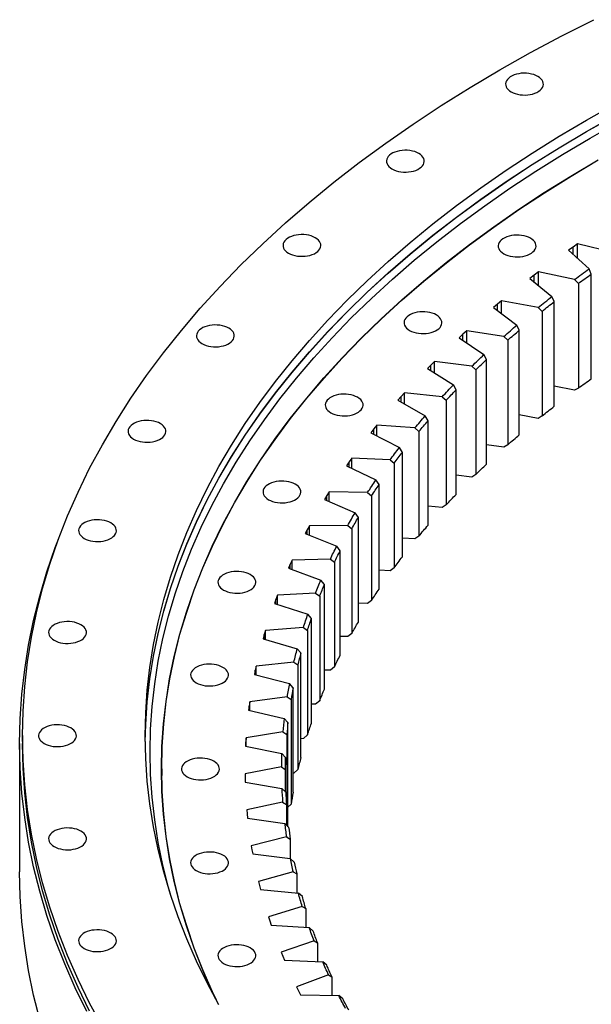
# Model space of a CAD drawing. Header units: millimetres. Extents: x -1618 to 13519, y 35213 to 46774.
# Tile 7 of 12: x 6962 to 7551, y 41018 to 42033. Entities that reach past the tile are written whole.
import ezdxf

# ---------------------------------------------------------------- set-up
doc = ezdxf.new("R2010")
doc.units = ezdxf.units.MM
doc.header["$LTSCALE"] = 50

msp = doc.modelspace()

# ---------------------------------------------------------------- linework, layer by layer
at = {"color": 7, "linetype": 'Continuous', "lineweight": 25}
for p, q in [((7532.6, 41798.6), (7527.9, 41795.4)), ((7537.3, 41801.9), (7532.6, 41798.6)), ((7573.9, 41793.2), (7537.3, 41801.9)), ((7537.3, 41786.8), (7537.3, 41801.9)), ((7527.9, 41795.4), (7549.2, 41776.1)), ((7492.4, 41769.7), (7488, 41766.3)), ((7497, 41773.1), (7492.4, 41769.7)), ((7534.1, 41765.3), (7497, 41773.1)), ((7497, 41759), (7497, 41773.1)), ((7551.4, 41770.8), (7549.2, 41776.1)), ((7551.4, 41663), (7551.4, 41770.8)), ((7488, 41766.3), (7510.8, 41747.6)), ((7534.1, 41765.3), (7538.1, 41761.2)), ((7538.1, 41761.2), (7538.1, 41653.4)), ((7513.2, 41742.4), (7510.8, 41747.6)), ((7454.6, 41739.7), (7450.4, 41736.2)), ((7458.8, 41743.2), (7454.6, 41739.7)), ((7496.6, 41736.4), (7458.8, 41743.2)), ((7458.8, 41729.9), (7458.8, 41743.2)), ((7513.2, 41634.6), (7513.2, 41742.4)), ((7450.4, 41736.2), (7474.6, 41718.2)), ((7496.6, 41736.4), (7500.6, 41732.4)), ((7500.6, 41732.4), (7500.6, 41624.6)), ((7477.1, 41713), (7474.6, 41718.2)), ((7419, 41708.9), (7415.1, 41705.2)), ((7423, 41712.4), (7419, 41708.9)), ((7461.2, 41706.6), (7423, 41712.4)), ((7423, 41699.9), (7423, 41712.4)), ((7461.2, 41706.6), (7465.3, 41702.7)), ((7477.1, 41605.2), (7477.1, 41713)), ((7415.1, 41705.2), (7440.7, 41687.8)), ((7465.3, 41702.7), (7465.3, 41594.9)), ((7443.4, 41682.7), (7440.7, 41687.8)), ((7385.9, 41677.1), (7382.3, 41673.4)), ((7389.6, 41680.8), (7385.9, 41677.1)), ((7428.2, 41675.9), (7389.6, 41680.8)), ((7389.6, 41668.8), (7389.6, 41680.8)), ((7428.2, 41675.9), (7432.3, 41672.1)), ((7443.4, 41574.9), (7443.4, 41682.7)), ((7382.3, 41673.4), (7409.1, 41656.6)), ((7432.3, 41672.1), (7432.3, 41564.3)), ((7412, 41651.6), (7409.1, 41656.6)), ((7358.7, 41648.3), (7355.3, 41644.5)), ((7397.6, 41644.4), (7358.7, 41648.3)), ((7358.7, 41636.9), (7358.7, 41648.3)), ((7412, 41543.8), (7412, 41651.6)), ((7534.1, 41651), (7513.2, 41655.3)), ((7538.1, 41653.4), (7534.1, 41651)), ((7355.3, 41644.5), (7351.9, 41640.7)), ((7351.9, 41640.7), (7380, 41624.7)), ((7397.6, 41644.4), (7401.8, 41640.7)), ((7401.8, 41640.7), (7401.8, 41532.9)), ((7496.6, 41622.1), (7477.1, 41625.6)), ((7330.2, 41615), (7327.1, 41611.2)), ((7369.4, 41612.2), (7330.2, 41615)), ((7330.2, 41604.1), (7330.2, 41615)), ((7383, 41619.7), (7380, 41624.7)), ((7383, 41511.9), (7383, 41619.7)), ((7500.6, 41624.6), (7496.6, 41622.1)), ((7327.1, 41611.2), (7324.1, 41607.3)), ((7324.1, 41607.3), (7353.4, 41592)), ((7369.4, 41612.2), (7373.6, 41608.6)), ((7373.6, 41608.6), (7373.6, 41500.8)), ((7461.2, 41592.3), (7443.4, 41595)), ((7465.3, 41594.9), (7461.2, 41592.3)), ((7356.5, 41587.1), (7353.4, 41592)), ((7356.5, 41479.3), (7356.5, 41587.1)), ((7301.6, 41577.2), (7298.8, 41573.2)), ((7304.4, 41581.1), (7301.6, 41577.2)), ((7343.8, 41579.2), (7304.4, 41581.1)), ((7304.4, 41570.6), (7304.4, 41581.1)), ((7343.8, 41579.2), (7348, 41575.8)), ((7348, 41575.8), (7348, 41468)), ((7298.8, 41573.2), (7329.2, 41558.7)), ((7432.3, 41564.3), (7428.2, 41561.6)), ((7332.5, 41553.8), (7329.2, 41558.7)), ((7428.2, 41561.6), (7412, 41563.6)), ((7281.1, 41546.5), (7278.6, 41542.5)), ((7320.6, 41545.7), (7281.1, 41546.5)), ((7281.1, 41536.4), (7281.1, 41546.5)), ((7320.6, 41545.7), (7324.8, 41542.3)), ((7332.5, 41446.1), (7332.5, 41553.8)), ((7278.6, 41542.5), (7276.2, 41538.5)), ((7276.2, 41538.5), (7307.7, 41524.8)), ((7324.8, 41542.3), (7324.8, 41434.5)), ((7311.1, 41520), (7307.7, 41524.8)), ((7397.6, 41530.1), (7383, 41531.6)), ((7401.8, 41532.9), (7397.6, 41530.1)), ((7311.1, 41412.2), (7311.1, 41520)), ((7258.4, 41507.4), (7256.2, 41503.3)), ((7256.2, 41503.3), (7288.8, 41490.3)), ((7260.6, 41511.4), (7258.4, 41507.4)), ((7300.1, 41511.6), (7260.6, 41511.4)), ((7260.6, 41501.6), (7260.6, 41511.4)), ((7300.1, 41511.6), (7304.3, 41508.3)), ((7304.3, 41508.3), (7304.3, 41400.5)), ((7369.4, 41497.9), (7356.5, 41498.8)), ((7373.6, 41500.8), (7369.4, 41497.9)), ((7292.3, 41485.7), (7288.8, 41490.3)), ((7292.3, 41377.9), (7292.3, 41485.7)), ((7242.7, 41475.8), (7240.8, 41471.7)), ((7282.2, 41477), (7242.7, 41475.8)), ((7242.7, 41466.2), (7242.7, 41475.8)), ((7282.2, 41477), (7286.4, 41473.8)), ((7286.4, 41473.8), (7286.4, 41366)), ((7240.8, 41471.7), (7239, 41467.6)), ((7239, 41467.6), (7272.5, 41455.5)), ((7343.8, 41464.9), (7332.5, 41465.5)), ((7348, 41468), (7343.8, 41464.9)), ((7276.1, 41450.9), (7272.5, 41455.5)), ((7276.1, 41343.1), (7276.1, 41450.9)), ((7226, 41435.6), (7224.6, 41431.4)), ((7227.6, 41439.8), (7226, 41435.6)), ((7267, 41441.9), (7227.6, 41439.8)), ((7227.6, 41430.4), (7227.6, 41439.8)), ((7267, 41441.9), (7271.2, 41438.9)), ((7271.2, 41438.9), (7271.2, 41331.1)), ((7324.8, 41434.5), (7320.6, 41431.4)), ((7224.6, 41431.4), (7258.9, 41420.2)), ((7320.6, 41431.4), (7311.1, 41431.6)), ((7262.6, 41415.7), (7258.9, 41420.2)), ((7262.6, 41308), (7262.6, 41415.7)), ((7215.3, 41403.4), (7214, 41399.2)), ((7254.4, 41406.5), (7215.3, 41403.4)), ((7215.3, 41394.3), (7215.3, 41403.4)), ((7254.4, 41406.5), (7258.6, 41403.6)), ((7258.6, 41403.6), (7258.6, 41295.8)), ((7214, 41399.2), (7212.9, 41395)), ((7212.9, 41395), (7248.1, 41384.6)), ((7300.1, 41397.2), (7292.3, 41397.2)), ((7304.3, 41400.5), (7300.1, 41397.2)), ((7251.8, 41380.3), (7248.1, 41384.6)), ((7251.8, 41272.5), (7251.8, 41380.3)), ((7204.8, 41362.5), (7204, 41358.3)), ((7205.8, 41366.7), (7204.8, 41362.5)), ((7244.6, 41370.9), (7205.8, 41366.7)), ((7205.8, 41357.8), (7205.8, 41366.7)), ((7244.6, 41370.9), (7248.8, 41368)), ((7248.8, 41368), (7248.8, 41260.3)), ((7282.2, 41362.6), (7276.1, 41362.5)), ((7286.4, 41366), (7282.2, 41362.6)), ((7204, 41358.3), (7240, 41348.8)), ((7243.8, 41344.5), (7240, 41348.8)), ((7243.8, 41236.8), (7243.8, 41344.5)), ((7237.6, 41335), (7199.1, 41329.8)), ((7237.6, 41335), (7241.7, 41332.3)), ((7241.7, 41332.3), (7241.7, 41224.5)), ((7271.2, 41331.1), (7267, 41327.6)), ((7198.5, 41325.6), (7197.9, 41321.4)), ((7197.9, 41321.4), (7234.6, 41312.8)), ((7199.1, 41329.8), (7198.5, 41325.6)), ((7199.1, 41321.1), (7199.1, 41329.8)), ((7267, 41327.6), (7262.6, 41327.4)), ((7238.5, 41308.7), (7234.6, 41312.8)), ((7238.5, 41201.3), (7238.5, 41308.7)), ((6964.7, 41295.1), (6964.7, 41286.9)), ((7195.2, 41292.8), (7194.9, 41288.6)), ((7233.3, 41299), (7195.2, 41292.8)), ((7195.2, 41284.2), (7195.2, 41292.8)), ((7233.3, 41299), (7237.3, 41296.3)), ((7237.3, 41296.3), (7237.3, 41202.4)), ((7254.4, 41292.2), (7251.8, 41292)), ((7258.6, 41295.8), (7254.4, 41292.2)), ((6961.7, 41286.9), (6961.7, 41154.6)), ((7194.9, 41288.6), (7194.7, 41284.3)), ((7194.7, 41284.3), (7232, 41276.8)), ((7236, 41272.7), (7232, 41276.8)), ((7236, 41236.9), (7236, 41272.7)), ((7108.2, 41260.8), (7108.2, 41254.2)), ((7231.7, 41262.9), (7194.2, 41255.8)), ((7231.7, 41262.9), (7235.7, 41260.3)), ((7235.7, 41260.3), (7235.7, 41237.1)), ((7248.8, 41260.3), (7244.6, 41256.6)), ((7108.5, 41237.9), (7108.2, 41254.2)), ((7194.2, 41255.8), (7194.2, 41251.5)), ((7194.2, 41251.5), (7194.3, 41247.3)), ((7244.6, 41256.6), (7243.8, 41256.5)), ((7194.3, 41247.3), (7232.1, 41240.6)), ((7236.2, 41236.7), (7232.1, 41240.6)), ((7232.9, 41226.7), (7196, 41218.7)), ((7232.9, 41226.7), (7236.9, 41224.3)), ((7236.9, 41224.3), (7236.9, 41202.8)), ((7241.7, 41224.5), (7238.5, 41221.5)), ((7196, 41218.7), (7196.3, 41214.4)), ((7196.3, 41214.4), (7196.8, 41210.2)), ((7196.8, 41210.2), (7235.1, 41204.6)), ((7239.2, 41200.7), (7235.1, 41204.6)), ((7236.9, 41190.7), (7200.6, 41181.7)), ((7236.9, 41190.7), (7240.8, 41188.4)), ((7200.6, 41181.7), (7201.3, 41177.5)), ((7240.8, 41188.4), (7240.8, 41168.6)), ((7201.3, 41177.5), (7202.1, 41173.3)), ((7202.1, 41173.3), (7240.8, 41168.6)), ((7244.9, 41164.8), (7240.8, 41168.6)), ((7243.7, 41154.8), (7208.1, 41144.9)), ((7243.7, 41154.8), (7247.5, 41152.6)), ((7247.5, 41152.6), (7247.5, 41133)), ((7208.1, 41144.9), (7209.1, 41140.7)), ((7209.1, 41140.7), (7210.2, 41136.5)), ((7210.2, 41136.5), (7249.2, 41132.8)), ((7253.4, 41129.2), (7249.2, 41132.8)), ((7253.2, 41119.1), (7218.4, 41108.3)), ((7253.2, 41119.1), (7256.9, 41117)), ((7218.4, 41108.3), (7219.7, 41104.1)), ((7256.9, 41117), (7256.9, 41097.5)), ((7219.7, 41104.1), (7221.1, 41099.9)), ((7221.1, 41099.9), (7260.4, 41097.3)), ((7264.6, 41093.7), (7260.4, 41097.3)), ((7265.4, 41083.7), (7231.4, 41072)), ((7265.4, 41083.7), (7269, 41081.7)), ((7269, 41081.7), (7269, 41062.3)), ((7231.4, 41072), (7233.1, 41067.9)), ((7233.1, 41067.9), (7234.8, 41063.7)), ((7234.8, 41063.7), (7274.3, 41062.1)), ((7278.5, 41058.6), (7274.3, 41062.1)), ((7280.3, 41048.6), (7247.3, 41036.1)), ((7280.3, 41048.6), (7283.8, 41046.7)), ((7283.8, 41046.7), (7283.8, 41027.3)), ((7247.3, 41036.1), (7249.3, 41032)), ((7249.3, 41032), (7251.3, 41027.9)), ((7251.3, 41027.9), (7290.8, 41027.2)), ((7295, 41023.9), (7290.8, 41027.2))]:
    msp.add_line(p, q, dxfattribs=at)
at = {"color": 82, "linetype": 'Continuous', "lineweight": 25}
for p, q in [((7532.6, 41791.1), (7532.6, 41798.6)), ((7492.4, 41762.7), (7492.4, 41769.7)), ((7454.6, 41733.1), (7454.6, 41739.7)), ((7419, 41702.6), (7419, 41708.9)), ((7385.9, 41671.1), (7385.9, 41677.1)), ((7355.3, 41638.8), (7355.3, 41644.5)), ((7327.1, 41605.7), (7327.1, 41611.2)), ((7301.6, 41571.9), (7301.6, 41577.2)), ((7278.6, 41537.5), (7278.6, 41542.5)), ((7258.4, 41502.4), (7258.4, 41507.4)), ((7240.8, 41466.9), (7240.8, 41471.7)), ((7226, 41431), (7226, 41435.6)), ((7214, 41394.6), (7214, 41399.2)), ((7204.8, 41358), (7204.8, 41362.5)), ((7198.5, 41321.2), (7198.5, 41325.6)), ((7194.9, 41284.3), (7194.9, 41288.6))]:
    msp.add_line(p, q, dxfattribs=at)
at = {"color": 7, "linetype": 'Continuous', "lineweight": 25, "flags": 128}
for points in [[(7047, 40995.2), (7033.9, 41019.5), (7022, 41043.9), (7011.2, 41068.5), (7001.5, 41093.3), (6992.9, 41118.2), (6985.4, 41143.3), (6979.1, 41168.4), (6973.9, 41193.6), (6969.9, 41218.9), (6967, 41244.3), (6965.3, 41269.7), (6964.7, 41295.1), (6965.3, 41320.5), (6967, 41345.9), (6969.9, 41371.2), (6973.9, 41396.5), (6979.1, 41421.7), (6985.4, 41446.9), (6992.9, 41471.9), (7001.5, 41496.8), (7011.2, 41521.6), (7022, 41546.2), (7033.9, 41570.7), (7047, 41594.9), (7061.1, 41619), (7076.4, 41642.8), (7092.7, 41666.4), (7110, 41689.8), (7128.5, 41712.8), (7147.9, 41735.6), (7168.4, 41758.1), (7189.9, 41780.3), (7212.4, 41802.1), (7235.9, 41823.6), (7260.4, 41844.7), (7285.8, 41865.5), (7312.1, 41885.8), (7339.3, 41905.8), (7367.5, 41925.3), (7396.5, 41944.4), (7426.4, 41963.1), (7457.1, 41981.3), (7488.6, 41999), (7520.9, 42016.2), (7554, 42033)], [(7468.7, 41958.6), (7470.7, 41957.6), (7473, 41956.8), (7475.4, 41956.1), (7477.9, 41955.6), (7480.5, 41955.4), (7483.2, 41955.3), (7485.8, 41955.5), (7488.4, 41955.8), (7490.9, 41956.4), (7493.2, 41957.2), (7495.3, 41958.1), (7497.2, 41959.2), (7498.8, 41960.4), (7500.1, 41961.7), (7501.1, 41963.2), (7501.7, 41964.7), (7502, 41966.2), (7501.9, 41967.7), (7501.5, 41969.2), (7500.7, 41970.7), (7499.5, 41972.1), (7498.1, 41973.4), (7496.3, 41974.5), (7494.3, 41975.5), (7492.1, 41976.4), (7489.7, 41977), (7487.1, 41977.5), (7484.5, 41977.8), (7481.9, 41977.8), (7479.2, 41977.7), (7476.6, 41977.3), (7474.2, 41976.7), (7471.8, 41976), (7469.7, 41975), (7467.8, 41974), (7466.2, 41972.7), (7464.9, 41971.4), (7463.9, 41970), (7463.3, 41968.5), (7463, 41966.9), (7463.1, 41965.4), (7463.6, 41963.9), (7464.4, 41962.4), (7465.5, 41961), (7467, 41959.8), (7468.7, 41958.6)], [(7167.3, 41017.8), (7155.2, 41040.2), (7144.2, 41062.8), (7134.2, 41085.6), (7125.2, 41108.5), (7117.2, 41131.5), (7110.4, 41154.7), (7104.5, 41177.9), (7099.7, 41201.3), (7096, 41224.7), (7093.3, 41248.1), (7091.8, 41271.6), (7091.2, 41295.1), (7091.8, 41318.6), (7093.3, 41342), (7096, 41365.5), (7099.7, 41388.9), (7104.5, 41412.2), (7110.4, 41435.5), (7117.2, 41458.6), (7125.2, 41481.6), (7134.2, 41504.6), (7144.2, 41527.3), (7155.2, 41549.9), (7167.3, 41572.4), (7180.4, 41594.6), (7194.5, 41616.7), (7209.5, 41638.5), (7225.6, 41660.1), (7242.7, 41681.4), (7260.6, 41702.5), (7279.6, 41723.3), (7299.5, 41743.8), (7320.3, 41764), (7342, 41783.8), (7364.6, 41803.4), (7388.1, 41822.5), (7412.5, 41841.4), (7437.6, 41859.8), (7463.7, 41877.9), (7490.5, 41895.5), (7518.1, 41912.8), (7546.5, 41929.6), (7575.7, 41946)], [(7091.3, 41289.2), (7091.8, 41306.8), (7093.3, 41330.3), (7096, 41353.7), (7099.7, 41377.1), (7104.5, 41400.4), (7110.4, 41423.7), (7117.2, 41446.8), (7125.2, 41469.9), (7134.2, 41492.8), (7144.2, 41515.5), (7155.2, 41538.2), (7167.3, 41560.6), (7180.4, 41582.8), (7194.5, 41604.9), (7209.5, 41626.7), (7225.6, 41648.3), (7242.7, 41669.6), (7260.6, 41690.7), (7279.6, 41711.5), (7299.5, 41732), (7320.3, 41752.2), (7342, 41772), (7364.6, 41791.6), (7388.1, 41810.8), (7412.5, 41829.6), (7437.6, 41848), (7463.7, 41866.1), (7490.5, 41883.8), (7518.1, 41901), (7546.5, 41917.8), (7575.7, 41934.2)], [(7091.3, 41289.1), (7091.8, 41306.6), (7093.3, 41330), (7096, 41353.5), (7099.7, 41376.9), (7104.5, 41400.2), (7110.4, 41423.5), (7117.2, 41446.6), (7125.2, 41469.7), (7134.2, 41492.6), (7144.2, 41515.3), (7155.2, 41538), (7167.3, 41560.4), (7180.4, 41582.6), (7194.5, 41604.7), (7209.5, 41626.5), (7225.6, 41648.1), (7242.7, 41669.4), (7260.6, 41690.5), (7279.6, 41711.3), (7299.5, 41731.8), (7320.3, 41752), (7342, 41771.8), (7364.6, 41791.4), (7388.1, 41810.6), (7412.5, 41829.4), (7437.6, 41847.8), (7463.7, 41865.9), (7490.5, 41883.6), (7518.1, 41900.8), (7546.5, 41917.6), (7575.7, 41934)], [(7117.2, 41131.7), (7115.3, 41138.5), (7109.5, 41161.6), (7104.7, 41184.9), (7101, 41208.2), (7098.3, 41231.6), (7096.8, 41255), (7096.2, 41278.4), (7096.8, 41301.8), (7098.3, 41325.2), (7101, 41348.6), (7104.7, 41371.9), (7109.5, 41395.1), (7115.3, 41418.3), (7122.2, 41441.4), (7130.1, 41464.4), (7139, 41487.2), (7149, 41509.9), (7160, 41532.4), (7172.1, 41554.8), (7185.1, 41577), (7199.1, 41598.9), (7214.2, 41620.7), (7230.2, 41642.2), (7247.2, 41663.5), (7265.1, 41684.5), (7284, 41705.2), (7303.8, 41725.6), (7324.6, 41745.8), (7346.2, 41765.6), (7368.7, 41785), (7392.1, 41804.2), (7416.4, 41822.9), (7441.5, 41841.3), (7467.5, 41859.3), (7494.2, 41876.9), (7521.8, 41894.1), (7550.1, 41910.9), (7579.1, 41927.2)], [(7345.8, 41879.2), (7347.8, 41878.2), (7350, 41877.3), (7352.5, 41876.7), (7355, 41876.2), (7357.6, 41876), (7360.3, 41875.9), (7362.9, 41876.1), (7365.5, 41876.4), (7368, 41877), (7370.3, 41877.7), (7372.4, 41878.7), (7374.3, 41879.8), (7375.9, 41881), (7377.2, 41882.3), (7378.2, 41883.8), (7378.8, 41885.2), (7379.1, 41886.8), (7379, 41888.3), (7378.6, 41889.8), (7377.7, 41891.3), (7376.6, 41892.7), (7375.1, 41894), (7373.4, 41895.1), (7371.4, 41896.1), (7369.2, 41897), (7366.8, 41897.6), (7364.2, 41898.1), (7361.6, 41898.4), (7358.9, 41898.4), (7356.3, 41898.3), (7353.7, 41897.9), (7351.2, 41897.3), (7348.9, 41896.6), (7346.8, 41895.6), (7344.9, 41894.6), (7343.3, 41893.3), (7342, 41892), (7341, 41890.6), (7340.4, 41889.1), (7340.1, 41887.5), (7340.2, 41886), (7340.7, 41884.5), (7341.5, 41883), (7342.6, 41881.6), (7344.1, 41880.4), (7345.8, 41879.2)], [(7162.6, 41026.3), (7160.4, 41031), (7150.5, 41053.5), (7141.6, 41076.2), (7133.7, 41099), (7126.9, 41121.9), (7121.1, 41144.9), (7116.4, 41168), (7112.7, 41191.1), (7110.1, 41214.3), (7108.5, 41237.5), (7108, 41260.8), (7108.5, 41284), (7110.1, 41307.2), (7112.7, 41330.4), (7116.4, 41353.6), (7121.1, 41376.6), (7126.9, 41399.6), (7133.7, 41422.5), (7141.6, 41445.3), (7150.5, 41468), (7160.4, 41490.5), (7171.3, 41512.9), (7183.2, 41535.1), (7196.2, 41557.1), (7210.1, 41578.9), (7225, 41600.5), (7240.9, 41621.8), (7257.8, 41642.9), (7275.6, 41663.8), (7294.3, 41684.4), (7314, 41704.6), (7334.6, 41724.6), (7356.1, 41744.3), (7378.4, 41763.6), (7401.7, 41782.6), (7425.7, 41801.2), (7450.7, 41819.4), (7476.4, 41837.3), (7502.9, 41854.8), (7530.3, 41871.8), (7558.4, 41888.5)], [(7164.6, 41022.5), (7160.6, 41031.1), (7150.7, 41053.6), (7141.8, 41076.2), (7134, 41099), (7127.1, 41121.9), (7121.4, 41144.9), (7116.6, 41168), (7113, 41191.1), (7110.3, 41214.3), (7108.7, 41237.5), (7108.2, 41260.8), (7108.7, 41284), (7110.3, 41307.2), (7113, 41330.4), (7116.6, 41353.6), (7121.4, 41376.6), (7127.1, 41399.6), (7134, 41422.5), (7141.8, 41445.3), (7150.7, 41468), (7160.6, 41490.5), (7171.5, 41512.9), (7183.5, 41535.1), (7196.4, 41557.1), (7210.3, 41578.9), (7225.3, 41600.4), (7241.1, 41621.8), (7258, 41642.9), (7275.8, 41663.7), (7294.5, 41684.3), (7314.2, 41704.6), (7334.8, 41724.5), (7356.3, 41744.2), (7378.6, 41763.5), (7401.9, 41782.5), (7425.9, 41801.1), (7450.9, 41819.3), (7476.6, 41837.2), (7503.1, 41854.7), (7530.5, 41871.7), (7558.5, 41888.4)], [(7239.1, 41792.3), (7241.1, 41791.3), (7243.3, 41790.5), (7245.7, 41789.8), (7248.2, 41789.4), (7250.9, 41789.1), (7253.5, 41789.1), (7256.2, 41789.2), (7258.8, 41789.6), (7261.2, 41790.1), (7263.6, 41790.9), (7265.7, 41791.8), (7267.6, 41792.9), (7269.2, 41794.1), (7270.5, 41795.5), (7271.4, 41796.9), (7272.1, 41798.4), (7272.3, 41799.9), (7272.3, 41801.5), (7271.8, 41803), (7271, 41804.4), (7269.9, 41805.8), (7268.4, 41807.1), (7266.6, 41808.3), (7264.6, 41809.3), (7262.4, 41810.1), (7260, 41810.8), (7257.5, 41811.2), (7254.9, 41811.5), (7252.2, 41811.6), (7249.5, 41811.4), (7247, 41811), (7244.5, 41810.5), (7242.2, 41809.7), (7240, 41808.8), (7238.2, 41807.7), (7236.6, 41806.5), (7235.2, 41805.1), (7234.3, 41803.7), (7233.6, 41802.2), (7233.4, 41800.7), (7233.5, 41799.2), (7233.9, 41797.6), (7234.7, 41796.2), (7235.9, 41794.8), (7237.3, 41793.5), (7239.1, 41792.3)], [(7461.1, 41791.8), (7463.1, 41790.8), (7465.4, 41790), (7467.8, 41789.3), (7470.3, 41788.8), (7472.9, 41788.6), (7475.6, 41788.5), (7478.2, 41788.7), (7480.8, 41789), (7483.3, 41789.6), (7485.6, 41790.4), (7487.7, 41791.3), (7489.6, 41792.4), (7491.2, 41793.6), (7492.5, 41794.9), (7493.5, 41796.4), (7494.1, 41797.9), (7494.4, 41799.4), (7494.3, 41800.9), (7493.9, 41802.4), (7493.1, 41803.9), (7491.9, 41805.3), (7490.5, 41806.6), (7488.7, 41807.7), (7486.7, 41808.7), (7484.5, 41809.6), (7482.1, 41810.2), (7479.5, 41810.7), (7476.9, 41811), (7474.3, 41811), (7471.6, 41810.9), (7469, 41810.5), (7466.6, 41809.9), (7464.2, 41809.2), (7462.1, 41808.3), (7460.2, 41807.2), (7458.6, 41805.9), (7457.3, 41804.6), (7456.3, 41803.2), (7455.7, 41801.7), (7455.4, 41800.2), (7455.5, 41798.6), (7456, 41797.1), (7456.8, 41795.6), (7457.9, 41794.3), (7459.4, 41793), (7461.1, 41791.8)], [(7534.1, 41765.3), (7536, 41766.6), (7537.9, 41768), (7539.7, 41769.4), (7541.6, 41770.7), (7543.5, 41772.1), (7545.4, 41773.4), (7547.3, 41774.8), (7549.2, 41776.1)], [(7538.1, 41761.2), (7539.7, 41762.4), (7541.4, 41763.6), (7543.1, 41764.8), (7544.7, 41766), (7546.4, 41767.2), (7548.1, 41768.4), (7549.8, 41769.6), (7551.4, 41770.8)], [(7496.6, 41736.4), (7498.3, 41737.8), (7500.1, 41739.2), (7501.8, 41740.6), (7503.6, 41742), (7505.4, 41743.4), (7507.2, 41744.8), (7509, 41746.2), (7510.8, 41747.6)], [(7500.6, 41732.4), (7502.1, 41733.7), (7503.7, 41734.9), (7505.3, 41736.2), (7506.8, 41737.4), (7508.4, 41738.7), (7510, 41739.9), (7511.6, 41741.1), (7513.2, 41742.4)], [(7364, 41712.7), (7366, 41711.7), (7368.2, 41710.9), (7370.6, 41710.2), (7373.1, 41709.8), (7375.8, 41709.5), (7378.4, 41709.5), (7381.1, 41709.6), (7383.6, 41710), (7386.1, 41710.5), (7388.4, 41711.3), (7390.6, 41712.2), (7392.4, 41713.3), (7394.1, 41714.5), (7395.4, 41715.9), (7396.3, 41717.3), (7397, 41718.8), (7397.2, 41720.3), (7397.1, 41721.9), (7396.7, 41723.4), (7395.9, 41724.8), (7394.7, 41726.2), (7393.3, 41727.5), (7391.5, 41728.7), (7389.5, 41729.7), (7387.3, 41730.5), (7384.9, 41731.2), (7382.4, 41731.6), (7379.7, 41731.9), (7377.1, 41732), (7374.4, 41731.8), (7371.9, 41731.4), (7369.4, 41730.9), (7367.1, 41730.1), (7364.9, 41729.2), (7363.1, 41728.1), (7361.4, 41726.9), (7360.1, 41725.5), (7359.2, 41724.1), (7358.5, 41722.6), (7358.3, 41721.1), (7358.4, 41719.6), (7358.8, 41718), (7359.6, 41716.6), (7360.8, 41715.2), (7362.2, 41713.9), (7364, 41712.7)], [(7149.8, 41699.1), (7151.8, 41698.1), (7154.1, 41697.3), (7156.5, 41696.6), (7159, 41696.2), (7161.6, 41695.9), (7164.3, 41695.9), (7166.9, 41696), (7169.5, 41696.4), (7172, 41696.9), (7174.3, 41697.7), (7176.4, 41698.6), (7178.3, 41699.7), (7179.9, 41700.9), (7181.2, 41702.3), (7182.2, 41703.7), (7182.8, 41705.2), (7183.1, 41706.7), (7183, 41708.3), (7182.6, 41709.8), (7181.8, 41711.2), (7180.6, 41712.6), (7179.2, 41713.9), (7177.4, 41715.1), (7175.4, 41716.1), (7173.2, 41716.9), (7170.8, 41717.6), (7168.2, 41718), (7165.6, 41718.3), (7163, 41718.4), (7160.3, 41718.2), (7157.7, 41717.8), (7155.3, 41717.3), (7152.9, 41716.5), (7150.8, 41715.6), (7148.9, 41714.5), (7147.3, 41713.3), (7146, 41711.9), (7145, 41710.5), (7144.4, 41709), (7144.1, 41707.5), (7144.2, 41705.9), (7144.7, 41704.4), (7145.5, 41703), (7146.6, 41701.6), (7148.1, 41700.3), (7149.8, 41699.1)], [(7461.2, 41706.6), (7462.9, 41708), (7464.5, 41709.5), (7466.2, 41710.9), (7467.9, 41712.4), (7469.5, 41713.8), (7471.2, 41715.3), (7472.9, 41716.7), (7474.6, 41718.2)], [(7465.3, 41702.7), (7466.8, 41704), (7468.2, 41705.3), (7469.7, 41706.6), (7471.2, 41707.9), (7472.7, 41709.1), (7474.2, 41710.4), (7475.6, 41711.7), (7477.1, 41713)], [(7428.2, 41675.9), (7429.8, 41677.4), (7431.3, 41678.9), (7432.9, 41680.4), (7434.4, 41681.9), (7436, 41683.4), (7437.5, 41684.9), (7439.1, 41686.3), (7440.7, 41687.8)], [(7432.3, 41672.1), (7433.7, 41673.4), (7435.1, 41674.8), (7436.5, 41676.1), (7437.8, 41677.4), (7439.2, 41678.7), (7440.6, 41680.1), (7442, 41681.4), (7443.4, 41682.7)], [(7397.6, 41644.4), (7399, 41645.9), (7400.5, 41647.5), (7401.9, 41649), (7403.3, 41650.5), (7404.8, 41652.1), (7406.2, 41653.6), (7407.7, 41655.1), (7409.1, 41656.6)], [(7538.1, 41653.4), (7539.7, 41654.6), (7541.4, 41655.8), (7543.1, 41657), (7544.7, 41658.2), (7546.4, 41659.4), (7548.1, 41660.6), (7549.8, 41661.8), (7551.4, 41663)], [(7282.7, 41627.9), (7284.7, 41626.9), (7287, 41626), (7289.4, 41625.4), (7291.9, 41624.9), (7294.5, 41624.7), (7297.2, 41624.6), (7299.8, 41624.8), (7302.4, 41625.1), (7304.9, 41625.7), (7307.2, 41626.4), (7309.3, 41627.4), (7311.2, 41628.5), (7312.8, 41629.7), (7314.1, 41631), (7315.1, 41632.5), (7315.7, 41633.9), (7316, 41635.5), (7315.9, 41637), (7315.5, 41638.5), (7314.7, 41640), (7313.5, 41641.4), (7312.1, 41642.7), (7310.3, 41643.8), (7308.3, 41644.8), (7306.1, 41645.7), (7303.7, 41646.3), (7301.1, 41646.8), (7298.5, 41647.1), (7295.9, 41647.1), (7293.2, 41647), (7290.6, 41646.6), (7288.1, 41646), (7285.8, 41645.3), (7283.7, 41644.3), (7281.8, 41643.3), (7280.2, 41642), (7278.9, 41640.7), (7277.9, 41639.3), (7277.3, 41637.8), (7277, 41636.2), (7277.1, 41634.7), (7277.6, 41633.2), (7278.4, 41631.7), (7279.5, 41630.3), (7281, 41629.1), (7282.7, 41627.9)], [(7401.8, 41640.7), (7403, 41642.1), (7404.3, 41643.5), (7405.6, 41644.8), (7406.8, 41646.2), (7408.1, 41647.5), (7409.4, 41648.9), (7410.7, 41650.2), (7412, 41651.6)], [(7500.6, 41624.6), (7502.1, 41625.9), (7503.7, 41627.1), (7505.3, 41628.4), (7506.8, 41629.6), (7508.4, 41630.9), (7510, 41632.1), (7511.6, 41633.4), (7513.2, 41634.6)], [(7079.2, 41600.8), (7081.2, 41599.7), (7083.5, 41598.9), (7085.9, 41598.2), (7088.4, 41597.8), (7091, 41597.5), (7093.7, 41597.5), (7096.3, 41597.6), (7098.9, 41598), (7101.4, 41598.5), (7103.7, 41599.3), (7105.8, 41600.2), (7107.7, 41601.3), (7109.3, 41602.5), (7110.6, 41603.9), (7111.6, 41605.3), (7112.2, 41606.8), (7112.5, 41608.3), (7112.4, 41609.9), (7112, 41611.4), (7111.2, 41612.8), (7110, 41614.2), (7108.6, 41615.5), (7106.8, 41616.7), (7104.8, 41617.7), (7102.6, 41618.5), (7100.2, 41619.2), (7097.6, 41619.7), (7095, 41619.9), (7092.4, 41620), (7089.7, 41619.8), (7087.1, 41619.4), (7084.7, 41618.9), (7082.3, 41618.1), (7080.2, 41617.2), (7078.3, 41616.1), (7076.7, 41614.9), (7075.4, 41613.5), (7074.4, 41612.1), (7073.8, 41610.6), (7073.5, 41609.1), (7073.6, 41607.6), (7074.1, 41606), (7074.9, 41604.6), (7076, 41603.2), (7077.5, 41601.9), (7079.2, 41600.8)], [(7369.4, 41612.2), (7370.7, 41613.7), (7372, 41615.3), (7373.4, 41616.9), (7374.7, 41618.4), (7376, 41620), (7377.3, 41621.6), (7378.7, 41623.1), (7380, 41624.7)], [(7373.6, 41608.6), (7374.8, 41610), (7375.9, 41611.4), (7377.1, 41612.8), (7378.3, 41614.2), (7379.4, 41615.5), (7380.6, 41616.9), (7381.8, 41618.3), (7383, 41619.7)], [(7465.3, 41594.9), (7466.8, 41596.2), (7468.2, 41597.5), (7469.7, 41598.8), (7471.2, 41600.1), (7472.7, 41601.4), (7474.2, 41602.6), (7475.6, 41603.9), (7477.1, 41605.2)], [(7343.8, 41579.2), (7344.9, 41580.8), (7346.1, 41582.4), (7347.3, 41584), (7348.5, 41585.6), (7349.7, 41587.2), (7350.9, 41588.8), (7352.1, 41590.4), (7353.4, 41592)], [(7348, 41575.8), (7349, 41577.2), (7350.1, 41578.6), (7351.1, 41580), (7352.2, 41581.4), (7353.2, 41582.9), (7354.3, 41584.3), (7355.4, 41585.7), (7356.5, 41587.1)], [(7432.3, 41564.3), (7433.7, 41565.7), (7435.1, 41567), (7436.5, 41568.3), (7437.8, 41569.6), (7439.2, 41571), (7440.6, 41572.3), (7442, 41573.6), (7443.4, 41574.9)], [(7218.5, 41538.3), (7220.5, 41537.3), (7222.7, 41536.5), (7225.1, 41535.8), (7227.6, 41535.4), (7230.3, 41535.1), (7232.9, 41535), (7235.6, 41535.2), (7238.2, 41535.6), (7240.6, 41536.1), (7242.9, 41536.9), (7245.1, 41537.8), (7247, 41538.9), (7248.6, 41540.1), (7249.9, 41541.5), (7250.8, 41542.9), (7251.5, 41544.4), (7251.7, 41545.9), (7251.7, 41547.4), (7251.2, 41549), (7250.4, 41550.4), (7249.3, 41551.8), (7247.8, 41553.1), (7246, 41554.3), (7244, 41555.3), (7241.8, 41556.1), (7239.4, 41556.8), (7236.9, 41557.2), (7234.2, 41557.5), (7231.6, 41557.5), (7228.9, 41557.4), (7226.4, 41557), (7223.9, 41556.5), (7221.6, 41555.7), (7219.4, 41554.8), (7217.6, 41553.7), (7215.9, 41552.5), (7214.6, 41551.1), (7213.7, 41549.7), (7213, 41548.2), (7212.8, 41546.7), (7212.9, 41545.1), (7213.3, 41543.6), (7214.1, 41542.2), (7215.3, 41540.8), (7216.7, 41539.5), (7218.5, 41538.3)], [(7320.6, 41545.7), (7321.7, 41547.3), (7322.8, 41548.9), (7323.8, 41550.6), (7324.9, 41552.2), (7326, 41553.8), (7327.1, 41555.4), (7328.1, 41557), (7329.2, 41558.7)], [(7324.8, 41542.3), (7325.8, 41543.8), (7326.7, 41545.2), (7327.7, 41546.6), (7328.6, 41548.1), (7329.6, 41549.5), (7330.5, 41551), (7331.5, 41552.4), (7332.5, 41553.8)], [(7401.8, 41532.9), (7403, 41534.3), (7404.3, 41535.7), (7405.6, 41537), (7406.8, 41538.4), (7408.1, 41539.7), (7409.4, 41541.1), (7410.7, 41542.4), (7412, 41543.8)], [(7300.1, 41511.6), (7301, 41513.2), (7302, 41514.9), (7302.9, 41516.5), (7303.9, 41518.2), (7304.8, 41519.8), (7305.8, 41521.5), (7306.7, 41523.1), (7307.7, 41524.8)], [(7028.2, 41498.4), (7030.2, 41497.4), (7032.4, 41496.6), (7034.8, 41495.9), (7037.3, 41495.4), (7040, 41495.2), (7042.6, 41495.1), (7045.3, 41495.3), (7047.9, 41495.7), (7050.3, 41496.2), (7052.7, 41497), (7054.8, 41497.9), (7056.7, 41499), (7058.3, 41500.2), (7059.6, 41501.5), (7060.5, 41503), (7061.2, 41504.5), (7061.5, 41506), (7061.4, 41507.5), (7060.9, 41509), (7060.1, 41510.5), (7059, 41511.9), (7057.5, 41513.2), (7055.8, 41514.3), (7053.7, 41515.4), (7051.5, 41516.2), (7049.1, 41516.9), (7046.6, 41517.3), (7044, 41517.6), (7041.3, 41517.6), (7038.6, 41517.5), (7036.1, 41517.1), (7033.6, 41516.5), (7031.3, 41515.8), (7029.1, 41514.9), (7027.3, 41513.8), (7025.7, 41512.6), (7024.4, 41511.2), (7023.4, 41509.8), (7022.7, 41508.3), (7022.5, 41506.8), (7022.6, 41505.2), (7023, 41503.7), (7023.8, 41502.3), (7025, 41500.9), (7026.4, 41499.6), (7028.2, 41498.4)], [(7304.3, 41508.3), (7305.1, 41509.8), (7306, 41511.2), (7306.8, 41512.7), (7307.7, 41514.2), (7308.5, 41515.6), (7309.3, 41517.1), (7310.2, 41518.6), (7311.1, 41520)], [(7373.6, 41500.8), (7374.8, 41502.2), (7375.9, 41503.6), (7377.1, 41505), (7378.3, 41506.4), (7379.4, 41507.8), (7380.6, 41509.1), (7381.8, 41510.5), (7383, 41511.9)], [(7031.1, 41010.8), (7019.1, 41035.3), (7008.2, 41060), (6998.5, 41084.8), (6989.9, 41109.7), (6982.5, 41134.8), (6976.1, 41160), (6970.9, 41185.3), (6966.9, 41210.6), (6964, 41236), (6962.3, 41261.5), (6961.7, 41286.9), (6962.3, 41312.4), (6964, 41337.8), (6966.9, 41363.2), (6970.9, 41388.5), (6976.1, 41413.8), (6982.5, 41439), (6989.9, 41464.1), (6998.5, 41489), (7001.7, 41497.6)], [(7282.2, 41477), (7283, 41478.6), (7283.8, 41480.3), (7284.6, 41482), (7285.4, 41483.6), (7286.3, 41485.3), (7287.1, 41487), (7287.9, 41488.7), (7288.8, 41490.3)], [(7286.4, 41473.8), (7287.1, 41475.3), (7287.8, 41476.8), (7288.6, 41478.3), (7289.3, 41479.8), (7290, 41481.2), (7290.8, 41482.7), (7291.5, 41484.2), (7292.3, 41485.7)], [(7348, 41468), (7349, 41469.4), (7350.1, 41470.8), (7351.1, 41472.2), (7352.2, 41473.7), (7353.2, 41475.1), (7354.3, 41476.5), (7355.4, 41477.9), (7356.5, 41479.3)], [(7172, 41445.2), (7174, 41444.2), (7176.2, 41443.3), (7178.6, 41442.7), (7181.1, 41442.2), (7183.8, 41441.9), (7186.4, 41441.9), (7189.1, 41442), (7191.7, 41442.4), (7194.1, 41443), (7196.5, 41443.7), (7198.6, 41444.7), (7200.5, 41445.7), (7202.1, 41447), (7203.4, 41448.3), (7204.4, 41449.7), (7205, 41451.2), (7205.3, 41452.8), (7205.2, 41454.3), (7204.7, 41455.8), (7203.9, 41457.3), (7202.8, 41458.7), (7201.3, 41459.9), (7199.6, 41461.1), (7197.5, 41462.1), (7195.3, 41463), (7192.9, 41463.6), (7190.4, 41464.1), (7187.8, 41464.3), (7185.1, 41464.4), (7182.5, 41464.2), (7179.9, 41463.9), (7177.4, 41463.3), (7175.1, 41462.6), (7172.9, 41461.6), (7171.1, 41460.5), (7169.5, 41459.3), (7168.2, 41458), (7167.2, 41456.5), (7166.5, 41455.1), (7166.3, 41453.5), (7166.4, 41452), (7166.8, 41450.5), (7167.6, 41449), (7168.8, 41447.6), (7170.2, 41446.3), (7172, 41445.2)], [(7267, 41441.9), (7267.6, 41443.6), (7268.3, 41445.3), (7269, 41447), (7269.7, 41448.7), (7270.4, 41450.4), (7271.1, 41452.1), (7271.8, 41453.8), (7272.5, 41455.5)], [(7271.2, 41438.9), (7271.8, 41440.4), (7272.4, 41441.9), (7273, 41443.4), (7273.6, 41444.9), (7274.2, 41446.4), (7274.8, 41447.9), (7275.5, 41449.4), (7276.1, 41450.9)], [(7324.8, 41434.5), (7325.8, 41436), (7326.7, 41437.4), (7327.7, 41438.9), (7328.6, 41440.3), (7329.6, 41441.7), (7330.5, 41443.2), (7331.5, 41444.6), (7332.5, 41446.1)], [(6997.3, 41393.4), (6999.3, 41392.4), (7001.5, 41391.6), (7003.9, 41390.9), (7006.4, 41390.5), (7009.1, 41390.2), (7011.7, 41390.1), (7014.4, 41390.3), (7017, 41390.7), (7019.4, 41391.2), (7021.8, 41392), (7023.9, 41392.9), (7025.8, 41394), (7027.4, 41395.2), (7028.7, 41396.6), (7029.6, 41398), (7030.3, 41399.5), (7030.6, 41401), (7030.5, 41402.5), (7030, 41404.1), (7029.2, 41405.5), (7028.1, 41406.9), (7026.6, 41408.2), (7024.9, 41409.4), (7022.8, 41410.4), (7020.6, 41411.2), (7018.2, 41411.9), (7015.7, 41412.3), (7013.1, 41412.6), (7010.4, 41412.6), (7007.7, 41412.5), (7005.2, 41412.1), (7002.7, 41411.6), (7000.4, 41410.8), (6998.2, 41409.9), (6996.4, 41408.8), (6994.8, 41407.6), (6993.5, 41406.2), (6992.5, 41404.8), (6991.8, 41403.3), (6991.6, 41401.8), (6991.7, 41400.2), (6992.1, 41398.7), (6992.9, 41397.3), (6994.1, 41395.9), (6995.5, 41394.6), (6997.3, 41393.4)], [(7254.4, 41406.5), (7255, 41408.2), (7255.5, 41410), (7256.1, 41411.7), (7256.6, 41413.4), (7257.2, 41415.1), (7257.8, 41416.8), (7258.4, 41418.5), (7258.9, 41420.2)], [(7258.6, 41403.6), (7259.1, 41405.1), (7259.6, 41406.6), (7260.1, 41408.2), (7260.6, 41409.7), (7261.1, 41411.2), (7261.6, 41412.7), (7262.1, 41414.2), (7262.6, 41415.7)], [(7304.3, 41400.5), (7305.1, 41402), (7306, 41403.5), (7306.8, 41404.9), (7307.7, 41406.4), (7308.5, 41407.9), (7309.3, 41409.3), (7310.2, 41410.8), (7311.1, 41412.2)], [(7244.6, 41370.9), (7245, 41372.6), (7245.5, 41374.3), (7245.9, 41376), (7246.3, 41377.8), (7246.7, 41379.5), (7247.2, 41381.2), (7247.6, 41382.9), (7248.1, 41384.6)], [(7286.4, 41366), (7287.1, 41367.5), (7287.8, 41369), (7288.6, 41370.5), (7289.3, 41372), (7290, 41373.5), (7290.8, 41374.9), (7291.5, 41376.4), (7292.3, 41377.9)], [(7143.8, 41349.6), (7145.9, 41348.6), (7148.1, 41347.8), (7150.5, 41347.1), (7153, 41346.6), (7155.6, 41346.4), (7158.3, 41346.3), (7160.9, 41346.5), (7163.5, 41346.8), (7166, 41347.4), (7168.3, 41348.2), (7170.5, 41349.1), (7172.3, 41350.2), (7173.9, 41351.4), (7175.2, 41352.7), (7176.2, 41354.2), (7176.9, 41355.7), (7177.1, 41357.2), (7177, 41358.7), (7176.6, 41360.2), (7175.8, 41361.7), (7174.6, 41363.1), (7173.2, 41364.4), (7171.4, 41365.5), (7169.4, 41366.5), (7167.2, 41367.4), (7164.8, 41368), (7162.3, 41368.5), (7159.6, 41368.8), (7157, 41368.8), (7154.3, 41368.7), (7151.7, 41368.3), (7149.3, 41367.7), (7146.9, 41367), (7144.8, 41366.1), (7142.9, 41365), (7141.3, 41363.7), (7140, 41362.4), (7139, 41361), (7138.4, 41359.5), (7138.1, 41358), (7138.2, 41356.4), (7138.7, 41354.9), (7139.5, 41353.4), (7140.6, 41352), (7142.1, 41350.8), (7143.8, 41349.6)], [(7271.2, 41331.1), (7271.8, 41332.6), (7272.4, 41334.1), (7273, 41335.6), (7273.6, 41337.1), (7274.2, 41338.6), (7274.8, 41340.1), (7275.5, 41341.6), (7276.1, 41343.1)], [(6986.9, 41287.1), (6988.9, 41286.1), (6991.2, 41285.3), (6993.6, 41284.6), (6996.1, 41284.1), (6998.7, 41283.9), (7001.4, 41283.8), (7004, 41284), (7006.6, 41284.3), (7009.1, 41284.9), (7011.4, 41285.7), (7013.5, 41286.6), (7015.4, 41287.7), (7017, 41288.9), (7018.3, 41290.2), (7019.3, 41291.7), (7019.9, 41293.2), (7020.2, 41294.7), (7020.1, 41296.2), (7019.7, 41297.7), (7018.9, 41299.2), (7017.7, 41300.6), (7016.3, 41301.9), (7014.5, 41303), (7012.5, 41304), (7010.3, 41304.9), (7007.9, 41305.5), (7005.3, 41306), (7002.7, 41306.3), (7000.1, 41306.3), (6997.4, 41306.2), (6994.8, 41305.8), (6992.3, 41305.2), (6990, 41304.5), (6987.9, 41303.6), (6986, 41302.5), (6984.4, 41301.2), (6983.1, 41299.9), (6982.1, 41298.5), (6981.5, 41297), (6981.2, 41295.5), (6981.3, 41293.9), (6981.8, 41292.4), (6982.6, 41290.9), (6983.7, 41289.6), (6985.2, 41288.3), (6986.9, 41287.1)], [(7258.6, 41295.8), (7259.1, 41297.3), (7259.6, 41298.9), (7260.1, 41300.4), (7260.6, 41301.9), (7261.1, 41303.4), (7261.6, 41304.9), (7262.1, 41306.4), (7262.6, 41308)], [(7033.9, 41011.3), (7022, 41035.7), (7011.2, 41060.4), (7001.5, 41085.1), (6992.9, 41110.1), (6985.4, 41135.1), (6979.1, 41160.2), (6973.9, 41185.5), (6969.9, 41210.8), (6967, 41236.1), (6965.3, 41261.5), (6964.7, 41286.9)], [(7108, 41257.7), (7108.5, 41277.9), (7108.5, 41278.6)], [(7134.4, 41252.8), (7136.4, 41251.8), (7138.7, 41251), (7141.1, 41250.3), (7143.6, 41249.8), (7146.2, 41249.6), (7148.9, 41249.5), (7151.5, 41249.7), (7154.1, 41250), (7156.6, 41250.6), (7158.9, 41251.4), (7161, 41252.3), (7162.9, 41253.4), (7164.5, 41254.6), (7165.8, 41255.9), (7166.8, 41257.4), (7167.4, 41258.9), (7167.7, 41260.4), (7167.6, 41261.9), (7167.2, 41263.4), (7166.4, 41264.9), (7165.2, 41266.3), (7163.8, 41267.6), (7162, 41268.7), (7160, 41269.7), (7157.8, 41270.6), (7155.4, 41271.2), (7152.8, 41271.7), (7150.2, 41272), (7147.6, 41272), (7144.9, 41271.9), (7142.3, 41271.5), (7139.8, 41270.9), (7137.5, 41270.2), (7135.4, 41269.3), (7133.5, 41268.2), (7131.9, 41266.9), (7130.6, 41265.6), (7129.6, 41264.2), (7129, 41262.7), (7128.7, 41261.2), (7128.8, 41259.6), (7129.3, 41258.1), (7130.1, 41256.6), (7131.2, 41255.3), (7132.7, 41254), (7134.4, 41252.8)], [(6997.3, 41180.8), (6999.3, 41179.8), (7001.5, 41178.9), (7003.9, 41178.3), (7006.4, 41177.8), (7009.1, 41177.5), (7011.7, 41177.5), (7014.4, 41177.6), (7017, 41178), (7019.4, 41178.6), (7021.8, 41179.3), (7023.9, 41180.3), (7025.8, 41181.3), (7027.4, 41182.6), (7028.7, 41183.9), (7029.6, 41185.3), (7030.3, 41186.8), (7030.6, 41188.4), (7030.5, 41189.9), (7030, 41191.4), (7029.2, 41192.9), (7028.1, 41194.3), (7026.6, 41195.5), (7024.9, 41196.7), (7022.8, 41197.7), (7020.6, 41198.6), (7018.2, 41199.2), (7015.7, 41199.7), (7013.1, 41199.9), (7010.4, 41200), (7007.7, 41199.8), (7005.2, 41199.5), (7002.7, 41198.9), (7000.4, 41198.2), (6998.2, 41197.2), (6996.4, 41196.1), (6994.8, 41194.9), (6993.5, 41193.6), (6992.5, 41192.1), (6991.8, 41190.7), (6991.6, 41189.1), (6991.7, 41187.6), (6992.1, 41186.1), (6992.9, 41184.6), (6994.1, 41183.2), (6995.5, 41181.9), (6997.3, 41180.8)], [(7143.8, 41156), (7145.9, 41155), (7148.1, 41154.2), (7150.5, 41153.5), (7153, 41153), (7155.6, 41152.8), (7158.3, 41152.7), (7160.9, 41152.9), (7163.5, 41153.3), (7166, 41153.8), (7168.3, 41154.6), (7170.5, 41155.5), (7172.3, 41156.6), (7173.9, 41157.8), (7175.2, 41159.1), (7176.2, 41160.6), (7176.9, 41162.1), (7177.1, 41163.6), (7177, 41165.1), (7176.6, 41166.6), (7175.8, 41168.1), (7174.6, 41169.5), (7173.2, 41170.8), (7171.4, 41171.9), (7169.4, 41173), (7167.2, 41173.8), (7164.8, 41174.5), (7162.3, 41174.9), (7159.6, 41175.2), (7157, 41175.2), (7154.3, 41175.1), (7151.7, 41174.7), (7149.3, 41174.1), (7146.9, 41173.4), (7144.8, 41172.5), (7142.9, 41171.4), (7141.3, 41170.2), (7140, 41168.8), (7139, 41167.4), (7138.4, 41165.9), (7138.1, 41164.4), (7138.2, 41162.8), (7138.7, 41161.3), (7139.5, 41159.9), (7140.6, 41158.5), (7142.1, 41157.2), (7143.8, 41156)], [(6982.5, 41002.5), (6976.1, 41027.7), (6970.9, 41053), (6966.9, 41078.3), (6964, 41103.7), (6962.3, 41129.2), (6961.7, 41154.6)], [(7253.2, 41119.1), (7252.7, 41120.8), (7252.1, 41122.5), (7251.6, 41124.2), (7251.1, 41125.9), (7250.6, 41127.7), (7250.2, 41129.4), (7249.7, 41131.1), (7249.2, 41132.8)], [(7256.9, 41117), (7256.4, 41118.5), (7256, 41120), (7255.5, 41121.5), (7255.1, 41123.1), (7254.6, 41124.6), (7254.2, 41126.1), (7253.8, 41127.6), (7253.4, 41129.2)], [(7028.2, 41075.8), (7030.2, 41074.8), (7032.4, 41073.9), (7034.8, 41073.3), (7037.3, 41072.8), (7040, 41072.6), (7042.6, 41072.5), (7045.3, 41072.7), (7047.9, 41073), (7050.3, 41073.6), (7052.7, 41074.3), (7054.8, 41075.3), (7056.7, 41076.4), (7058.3, 41077.6), (7059.6, 41078.9), (7060.5, 41080.3), (7061.2, 41081.8), (7061.5, 41083.4), (7061.4, 41084.9), (7060.9, 41086.4), (7060.1, 41087.9), (7059, 41089.3), (7057.5, 41090.6), (7055.8, 41091.7), (7053.7, 41092.7), (7051.5, 41093.6), (7049.1, 41094.2), (7046.6, 41094.7), (7044, 41095), (7041.3, 41095), (7038.6, 41094.8), (7036.1, 41094.5), (7033.6, 41093.9), (7031.3, 41093.2), (7029.1, 41092.2), (7027.3, 41091.2), (7025.7, 41089.9), (7024.4, 41088.6), (7023.4, 41087.2), (7022.7, 41085.7), (7022.5, 41084.1), (7022.6, 41082.6), (7023, 41081.1), (7023.8, 41079.6), (7025, 41078.2), (7026.4, 41077), (7028.2, 41075.8)], [(7265.4, 41083.7), (7264.7, 41085.4), (7264.1, 41087.1), (7263.5, 41088.8), (7262.8, 41090.5), (7262.2, 41092.2), (7261.6, 41093.9), (7261, 41095.6), (7260.4, 41097.3)], [(7269, 41081.7), (7268.4, 41083.2), (7267.9, 41084.7), (7267.3, 41086.2), (7266.7, 41087.7), (7266.2, 41089.2), (7265.6, 41090.7), (7265.1, 41092.2), (7264.6, 41093.7)], [(7172, 41060.4), (7174, 41059.4), (7176.2, 41058.6), (7178.6, 41057.9), (7181.1, 41057.5), (7183.8, 41057.2), (7186.4, 41057.2), (7189.1, 41057.3), (7191.7, 41057.7), (7194.1, 41058.2), (7196.5, 41059), (7198.6, 41059.9), (7200.5, 41061), (7202.1, 41062.2), (7203.4, 41063.6), (7204.4, 41065), (7205, 41066.5), (7205.3, 41068), (7205.2, 41069.6), (7204.7, 41071.1), (7203.9, 41072.5), (7202.8, 41073.9), (7201.3, 41075.2), (7199.6, 41076.4), (7197.5, 41077.4), (7195.3, 41078.2), (7192.9, 41078.9), (7190.4, 41079.3), (7187.8, 41079.6), (7185.1, 41079.7), (7182.5, 41079.5), (7179.9, 41079.1), (7177.4, 41078.6), (7175.1, 41077.8), (7172.9, 41076.9), (7171.1, 41075.8), (7169.5, 41074.6), (7168.2, 41073.2), (7167.2, 41071.8), (7166.5, 41070.3), (7166.3, 41068.8), (7166.4, 41067.3), (7166.8, 41065.7), (7167.6, 41064.3), (7168.8, 41062.9), (7170.2, 41061.6), (7172, 41060.4)], [(7280.3, 41048.6), (7279.5, 41050.3), (7278.8, 41052), (7278, 41053.6), (7277.2, 41055.3), (7276.5, 41057), (7275.7, 41058.7), (7275, 41060.4), (7274.3, 41062.1)], [(7283.8, 41046.7), (7283.1, 41048.2), (7282.5, 41049.7), (7281.8, 41051.1), (7281.1, 41052.6), (7280.4, 41054.1), (7279.8, 41055.6), (7279.1, 41057.1), (7278.5, 41058.6)], [(7297.9, 41013.9), (7297, 41015.6), (7296.1, 41017.3), (7295.2, 41018.9), (7294.3, 41020.6), (7293.4, 41022.2), (7292.6, 41023.9), (7291.7, 41025.6), (7290.8, 41027.2)], [(7301.3, 41012.1), (7300.5, 41013.6), (7299.7, 41015), (7298.9, 41016.5), (7298.1, 41018), (7297.4, 41019.5), (7296.6, 41020.9), (7295.8, 41022.4), (7295, 41023.9)]]:
    msp.add_lwpolyline(points, dxfattribs=at)
at = {"color": 7, "linetype": 'Continuous', "lineweight": 25}
for centre, radius, start, end in [((7734.4, 41252.7), 499.2, 165.1958, 166.6415), ((7716.9, 41259.2), 485.3, 169.3543, 171.0124), ((7719.5, 41255.9), 483.9, 169.4454, 170.9213), ((7707.3, 41260.5), 475.6, 173.6814, 175.3619), ((7709.9, 41257.2), 474.2, 173.7737, 175.2696), ((7703.1, 41260.8), 471.4, 178.057, 179.7474), ((7705.8, 41257.5), 470.1, 178.1499, 179.6545), ((7734.4, 41144.9), 499.2, 165.1958, 166.6415), ((7704.5, 41260.8), 472.8, 182.4477, 184.1348), ((7707.2, 41257.6), 471.5, 182.5404, 184.0421), ((7719.5, 41148.1), 483.9, 169.4454, 170.9213), ((7711.4, 41261.5), 479.7, 186.8194, 188.4902), ((7714.1, 41258.3), 478.4, 186.9112, 188.3984), ((7723.7, 41263.7), 492.2, 191.1388, 192.7812), ((7726.3, 41260.4), 490.8, 191.2291, 192.691)]:
    msp.add_arc(centre, radius, start, end, dxfattribs=at)

doc.saveas('drawing.dxf')
